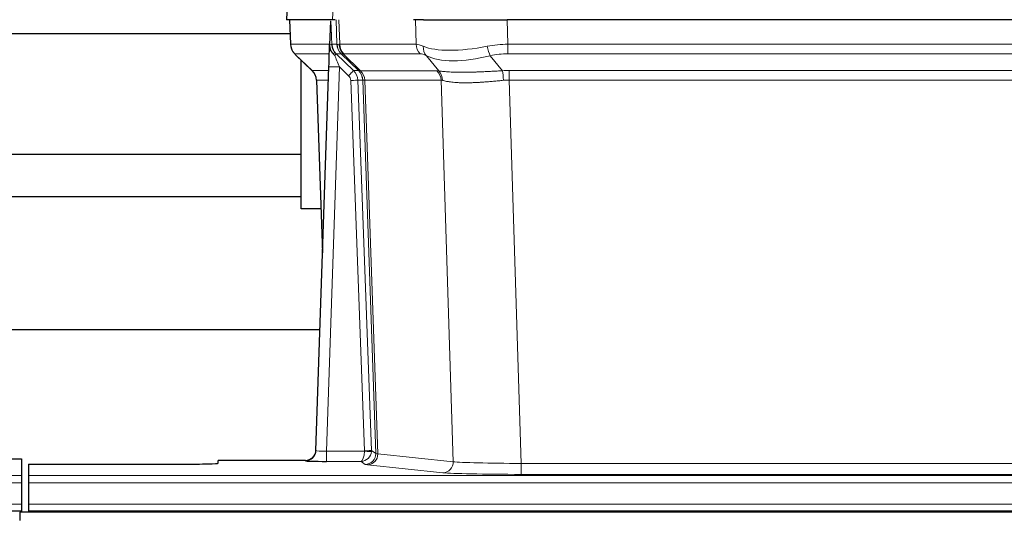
# Model space of a CAD drawing. Header units: inches. Extents: x 0 to 17820, y -10 to 12600.
# Tile 172 of 256: x 4779 to 5060, y 10604 to 10745. Entities that reach past the tile are written whole.
import ezdxf

# ---------------------------------------------------------------- set-up
doc = ezdxf.new("R2010")
doc.units = ezdxf.units.IN
doc.layers.add('1', color=7, linetype='Continuous', true_color=0xffffff)

msp = doc.modelspace()

# ---------------------------------------------------------------- linework, layer by layer
at = {"layer": '1', "color": 2, "linetype": 'Continuous', "lineweight": 25}
for p, q in [((4855.676, 10752.408), (4855.295, 10745.249)), ((4868.429, 10745.249), (4855.312, 10745.249)), ((4856.236, 10745.249), (4856.484, 10738.238)), ((4869.214, 10745.249), (4868.429, 10745.249)), ((4894.363, 10745.249), (4891.468, 10745.249)), ((4894.363, 10745.249), (4918.222, 10745.249)), ((5133.445, 10745.249), (4918.222, 10745.249)), ((4867.849, 10744.818), (4867.622, 10738.088)), ((4753.968, 10741.354), (4856.373, 10741.354)), ((4867.622, 10738.088), (4867.621, 10738.038)), ((4857.897, 10735.233), (4862.686, 10730.675)), ((4859.534, 10691.354), (4859.534, 10733.675)), ((4863.724, 10622.394), (4867.413, 10731.77)), ((4863.846, 10728.019), (4865.625, 10678.746)), ((4859.534, 10706.854), (4753.968, 10706.854)), ((4753.968, 10694.854), (4859.534, 10694.854)), ((4865.17, 10691.354), (4859.534, 10691.354)), ((4864.853, 10656.862), (4696.762, 10656.862)), ((4863.717, 10622.26), (4863.724, 10622.394)), ((4771.876, 10620.047), (4779.834, 10620.047)), ((4779.834, 10620.047), (4779.834, 10615.274)), ((4860.736, 10619.628), (4835.834, 10619.628)), ((4835.834, 10618.81), (4835.834, 10619.628)), ((4781.834, 10618.548), (4781.834, 10615.274)), ((4781.834, 10618.548), (4825.834, 10618.548)), ((4779.834, 10615.274), (4779.834, 10613.205)), ((4781.834, 10615.274), (4781.834, 10613.205)), ((4779.834, 10613.205), (4779.834, 10607.179)), ((4781.834, 10613.205), (4781.834, 10607.179)), ((4291.834, 10605.249), (4779.834, 10605.249)), ((5756.334, 10604.854), (4779.334, 10604.854)), ((4779.334, 10604.854), (4779.334, 10602.489)), ((4779.834, 10607.179), (4779.834, 10605.249)), ((4779.834, 10605.249), (4779.834, 10604.854)), ((4781.834, 10607.179), (4781.834, 10605.249)), ((4781.834, 10605.249), (4781.834, 10604.854)), ((4781.834, 10605.249), (5269.834, 10605.249))]:
    msp.add_line(p, q, dxfattribs=at)
at = {"layer": '1', "color": 110, "linetype": 'Continuous', "lineweight": 13}
for p, q in [((4855.692, 10752.406), (4855.312, 10745.249)), ((4868.429, 10745.249), (4868.803, 10752.406)), ((4856.252, 10745.249), (4856.5, 10738.254)), ((4869.698, 10738.254), (4869.455, 10745.249)), ((4870.24, 10745.249), (4870.483, 10738.254)), ((4892.231, 10738.254), (4892.04, 10745.249)), ((4918.222, 10745.249), (4918.413, 10738.254)), ((4856.5, 10738.254), (4867.628, 10738.254)), ((4868.237, 10738.254), (4869.698, 10738.254)), ((4870.483, 10738.254), (4892.231, 10738.254)), ((4918.413, 10735.517), (4918.413, 10738.254)), ((4918.413, 10738.254), (5133.254, 10738.254)), ((4867.538, 10735.517), (4857.718, 10735.517)), ((4857.813, 10735.325), (4862.626, 10730.744)), ((4870.917, 10735.517), (4869.482, 10735.517)), ((4869.482, 10735.517), (4874.409, 10730.767)), ((4875.846, 10730.761), (4870.954, 10735.505)), ((4871.5, 10735.505), (4876.446, 10730.708)), ((4893.413, 10735.517), (4871.666, 10735.517)), ((4898.683, 10730.641), (4895.19, 10734.958)), ((4913.389, 10734.958), (4916.842, 10730.69)), ((5133.254, 10735.517), (4918.413, 10735.517)), ((4870.411, 10731.774), (4866.717, 10622.233)), ((4873.021, 10729.259), (4870.411, 10731.774)), ((4862.639, 10730.767), (4867.379, 10730.767)), ((4874.409, 10730.767), (4875.821, 10730.767)), ((4876.446, 10730.708), (4898.18, 10730.708)), ((4918.755, 10728.028), (4918.755, 10730.766)), ((4918.755, 10730.766), (5132.912, 10730.766)), ((4867.287, 10728.032), (4863.857, 10728.032)), ((4863.857, 10728.032), (4865.631, 10678.919)), ((4877.523, 10622.328), (4873.632, 10727.891)), ((4875.629, 10728.032), (4879.521, 10622.469)), ((4877.039, 10728.032), (4875.629, 10728.032)), ((4880.749, 10621.572), (4877.039, 10728.032)), ((4877.622, 10727.988), (4881.335, 10621.459)), ((4899.362, 10727.988), (4877.628, 10727.988)), ((4902.82, 10619.212), (4899.362, 10727.988)), ((4918.755, 10728.028), (4922.229, 10618.743)), ((5132.912, 10728.028), (4918.755, 10728.028)), ((4866.717, 10622.233), (4866.717, 10619.338)), ((4866.717, 10622.233), (4877.522, 10622.233)), ((4879.521, 10622.469), (4880.749, 10621.572)), ((4860.726, 10619.496), (4860.736, 10619.628)), ((4866.717, 10619.338), (4876.559, 10619.338)), ((4877.753, 10618.466), (4876.559, 10619.338)), ((4881.335, 10621.459), (4902.82, 10619.212)), ((4899.911, 10616.095), (4878.426, 10618.342)), ((4922.229, 10618.743), (4922.229, 10615.639)), ((4922.229, 10618.743), (5129.439, 10618.743)), ((4291.834, 10615.274), (4779.834, 10615.274)), ((4781.834, 10615.274), (5269.834, 10615.274)), ((5129.439, 10615.639), (4922.229, 10615.639)), ((4291.834, 10613.205), (4779.834, 10613.205)), ((4781.834, 10613.205), (5269.834, 10613.205)), ((4291.834, 10607.179), (4779.834, 10607.179)), ((4781.834, 10607.179), (5269.834, 10607.179))]:
    msp.add_line(p, q, dxfattribs=at)
for centre, major_axis, ratio, start_param, end_param in [((4860.495, 10738.394), (0, 4), 0.9993908, 1.6057029, 2.3736478), ((4866.239, 10738.185), (-1.999, -0.077), 0.1036431, 2.3309857, 3.1065184), ((4873.693, 10738.394), (0, 4), 0.9993908, 1.6057029, 2.3736478), ((4897.493, 10715.394), (-27.808, 22.856), 0.0163197, 6.2307105, 6.2626907), ((4873.731, 10738.382), (1.703, 3.619), 0.9971774, 2.0444506, 2.8128075), ((4896.343, 10748.484), (26.658, 10.191), 0.0473724, 3.1922144, 3.3375655), ((4897.493, 10715.394), (-27.661, 22.629), 0.117212, 6.1415193, 6.1734995), ((4874.196, 10738.382), (-0.603, 3.954), 0.9772749, 1.4578558, 2.2262127), ((4874.362, 10738.394), (0, 4), 0.9702957, 1.6057029, 2.3736478), ((4896.11, 10738.394), (0, 4), 0.9702957, 1.6057029, 2.3736478), ((4919.062, 10715.394), (-27.492, 22.639), 0.1155218, 5.9182109, 6.1390417), ((4897.886, 10737.836), (1.736, 3.604), 0.8689501, 2.008197, 2.795133), ((4918.159, 10748.484), (26.677, 8.186), 0.3267204, 3.5164364, 4.4002733), ((4919.062, 10715.394), (-26.983, 1.545), 0.8452785, 4.7847941, 5.0056249), ((4913.389, 10737.836), (-0.881, 3.902), 0.2224052, 1.5615969, 2.3485329), ((4881.534, 10712.517), (-23.826, 22.997), 0.016839, 6.265741, 6.3949638), ((4867.507, 10734.733), (-1.583, -1.222), 0.0276319, 2.3426468, 3.1139303), ((4868.093, 10734.078), (-1.388, -1.44), 0.0242285, 2.3413968, 3.1173399), ((4870.411, 10731.844), (-1.856, 4.567), 0.0053314, 0.7881854, 1.5839148), ((4872.259, 10738.394), (-3.533, 1.889), 0.9978057, 1.1483024, 1.2948027), ((4894.716, 10712.517), (-23.81, 22.996), 0.0168486, 6.2337622, 6.2657424), ((4896.343, 10748.484), (25.449, 12.923), 0.0600246, 3.1865743, 3.3319254), ((4894.797, 10712.517), (-23.636, 22.829), 0.1185163, 6.1610868, 6.193067), ((4916.366, 10712.517), (-23.46, 22.829), 0.1194803, 5.9401815, 6.1610123), ((4918.159, 10748.484), (25.873, 10.634), 0.4068526, 3.4799804, 4.3638173), ((4919.062, 10712.517), (-16.721, 16.271), 0.9721633, 5.498263, 5.7190939), ((4870.411, 10731.669), (2.998, -0.101), 0.0348797, 1.5719726, 3.1427689), ((4887.507, 10706.75), (-24.879, 24.014), 0.016827, 6.2657537, 6.3097783), ((4859.862, 10727.89), (0, -4), 0.9993908, 1.606401, 2.3736478), ((4873.021, 10729.328), (-1.388, -1.44), 0.0242285, 1.5456675, 3.1173399), ((4871.632, 10727.82), (-1.703, 1.052), 0.998638, 3.7311375, 4.4983842), ((4871.632, 10727.89), (-2.83, 2.828), 0.9993905, 3.9625957, 4.7298424), ((4873.044, 10727.89), (0, -4), 0.9993908, 1.606401, 2.3736478), ((4900.658, 10706.75), (-24.848, 24.014), 0.0168509, 6.2432976, 6.2657509), ((4873.069, 10727.884), (-1.442, -3.731), 0.998056, 1.9750302, 2.7420583), ((4873.744, 10727.831), (-0.019, -4), 0.9702844, 1.6145674, 2.378208), ((4873.75, 10727.831), (0, -4), 0.9702957, 1.6100662, 2.3736478), ((4895.484, 10727.831), (0, -4), 0.9702957, 1.6100662, 2.3736478), ((4922.246, 10706.599), (-24.592, 23.931), 0.1189226, 6.0865623, 6.1615802), ((4895.987, 10727.763), (-0.926, -3.891), 0.9457602, 1.8333412, 2.5978993), ((4919.544, 10706.766), (-17.528, 16.98), 0.9676454, 5.4983426, 5.5781901), ((4916.842, 10727.812), (0.32, -3.987), 0.0824896, 1.6016287, 2.3703401), ((4873.632, 10727.961), (-1.999, -0.074), 0.0348758, 1.5695108, 3.106687), ((4897.881, 10703.873), (-20.849, 24.157), 0.0182438, 6.248525, 6.2709784), ((4919.55, 10703.722), (-20.559, 24.143), 0.1188179, 6.1116391, 6.1866571), ((4919.544, 10703.889), (-2.819, 24.028), 0.8253154, 6.1813941, 6.2612416), ((4860.726, 10622.495), (-2.991, 0.235), 0.9996552, 1.6492063, 3.1415821), ((4866.729, 10622.495), (3.005, 0.103), 0.0869619, 3.134501, 4.7052973), ((4876.559, 10622.337), (0.028, 3), 0.3214645, 3.1707908, 4.6805006), ((4876.559, 10622.337), (0.98, 2.84), 0.9849493, 3.4786225, 4.9883323), ((4876.523, 10622.294), (-0.605, 0.799), 0.9977271, 4.0039134, 4.0996791), ((4877.522, 10622.302), (1.997, -0.118), 0.0348391, 4.7144422, 6.2458161), ((4877.523, 10622.398), (1.999, 0.074), 0.0348758, 4.7111034, 6.2482796), ((4876.523, 10622.363), (-0.383, 2.976), 0.9995822, 4.5238521, 4.6196176), ((4877.753, 10621.465), (-1.769, -2.423), 0.9990158, 0.6312732, 2.2367485), ((4878.426, 10621.341), (-0.312, -2.984), 0.969741, 0.1074293, 1.71115), ((4900.752, 10621.487), (-20.016, 0.105), 0.0266879, 0.0359631, 0.2452873), ((4899.911, 10619.094), (-0.312, -2.984), 0.969741, 0.1074293, 1.71115), ((4922.235, 10619.24), (-20.013, 0.095), 0.0248544, 0.2452138, 1.5705958), ((4900.752, 10618.488), (-23.014, 0), 0.0261612, 0.0358052, 0.2451294), ((4922.235, 10616.241), (23.012, 0), 0.0261647, 3.3867297, 4.7121117)]:
    msp.add_ellipse(centre, major_axis=major_axis, ratio=ratio, start_param=start_param, end_param=end_param, dxfattribs=at)
at = {"layer": '1', "color": 2, "linetype": 'Continuous', "lineweight": 25}
for centre, major_axis, ratio, start_param, end_param in [((4867.413, 10731.945), (0.227, 6.726), 0.0008736, 4.686473, 5.8457525), ((4859.849, 10727.866), (3.886, 0.947), 0.998973, 6.0801535, 6.8477658), ((4884.73, 10703.872), (-20.882, 24.158), 0.0154016, 6.2674704, 6.3114951), ((4860.737, 10622.632), (0.15, 3), 0.998739, 3.1914798, 4.7286497), ((4866.729, 10619.496), (6.003, 0), 0.0262109, 3.1395311, 4.7103274), ((4825.834, 10618.81), (-10, 0), 0.0261859, 1.5707963, 3.1415927)]:
    msp.add_ellipse(centre, major_axis=major_axis, ratio=ratio, start_param=start_param, end_param=end_param, dxfattribs=at)
msp.add_open_spline([(4867.849, 10744.818), (4867.887, 10744.821), (4867.945, 10744.829), (4867.969, 10744.836), (4867.973, 10744.84)], degree=3, dxfattribs=at)
at = {"layer": '1', "color": 110, "linetype": 'Continuous', "lineweight": 13}
for points, knots in [([(4867.973, 10744.84), (4867.979, 10744.705), (4867.985, 10744.569), (4867.996, 10744.298), (4868.002, 10744.162), (4868.019, 10743.754), (4868.03, 10743.481), (4868.053, 10742.934), (4868.064, 10742.66), (4868.086, 10742.111), (4868.097, 10741.836), (4868.119, 10741.287), (4868.129, 10741.011), (4868.151, 10740.461), (4868.162, 10740.185), (4868.194, 10739.358), (4868.216, 10738.807), (4868.237, 10738.254)], [0, 0, 0, 0, 0.0625, 0.0625, 0.125, 0.125, 0.25, 0.25, 0.375, 0.375, 0.5, 0.5, 0.625, 0.625, 0.75, 0.75, 1, 1, 1, 1]), ([(4898.683, 10730.641), (4898.829, 10730.62), (4898.993, 10730.598), (4899.358, 10730.551), (4899.558, 10730.527), (4899.833, 10730.497), (4899.889, 10730.491), (4900.003, 10730.479), (4900.061, 10730.473), (4900.239, 10730.456), (4900.361, 10730.444), (4900.741, 10730.41), (4901.011, 10730.389), (4901.581, 10730.349), (4901.882, 10730.331), (4902.517, 10730.3), (4902.85, 10730.286), (4903.375, 10730.27), (4903.554, 10730.266), (4903.828, 10730.26), (4903.921, 10730.258), (4904.061, 10730.255), (4904.109, 10730.254), (4904.203, 10730.253), (4904.63, 10730.247), (4905.072, 10730.245), (4905.878, 10730.247), (4906.707, 10730.255), (4907.58, 10730.274), (4908.474, 10730.3), (4908.932, 10730.315), (4909.519, 10730.337), (4909.637, 10730.342), (4909.874, 10730.351), (4909.994, 10730.356), (4910.353, 10730.371), (4910.594, 10730.382), (4911.319, 10730.415), (4911.806, 10730.439), (4912.79, 10730.488), (4913.287, 10730.514), (4914.288, 10730.565), (4914.792, 10730.591), (4915.811, 10730.642), (4916.324, 10730.667), (4916.842, 10730.69)], [0, 0, 0, 0, 0.0625, 0.0625, 0.125, 0.125, 0.140625, 0.140625, 0.15625, 0.15625, 0.1875, 0.1875, 0.25, 0.25, 0.3125, 0.3125, 0.375, 0.375, 0.40625, 0.40625, 0.421875, 0.421875, 0.4296875, 0.4296875, 0.4375, 0.5, 0.5, 0.5625, 0.625, 0.625, 0.6875, 0.6875, 0.703125, 0.703125, 0.71875, 0.71875, 0.75, 0.75, 0.8125, 0.8125, 0.875, 0.875, 0.9375, 0.9375, 1, 1, 1, 1]), ([(4877.622, 10727.988), (4877.471, 10727.987), (4877.349, 10727.99), (4877.161, 10728.003), (4877.096, 10728.014), (4877.06, 10728.028)], [0, 0, 0, 0, 0.5, 0.5, 1, 1, 1, 1]), ([(4917.161, 10727.962), (4916.672, 10727.917), (4916.188, 10727.872), (4915.228, 10727.783), (4914.753, 10727.739), (4913.811, 10727.654), (4913.344, 10727.613), (4912.419, 10727.535), (4911.96, 10727.499), (4911.279, 10727.448), (4911.053, 10727.433), (4910.715, 10727.41), (4910.603, 10727.403), (4910.38, 10727.388), (4910.269, 10727.382), (4909.717, 10727.349), (4909.286, 10727.326), (4908.442, 10727.29), (4907.618, 10727.262), (4906.832, 10727.251), (4906.066, 10727.25), (4905.692, 10727.254), (4905.283, 10727.263), (4905.238, 10727.264), (4905.147, 10727.267), (4905.102, 10727.268), (4904.968, 10727.272), (4904.702, 10727.281), (4904.444, 10727.292), (4903.939, 10727.318), (4903.617, 10727.339), (4903.001, 10727.388), (4902.706, 10727.417), (4902.146, 10727.48), (4901.88, 10727.515), (4901.502, 10727.571), (4901.379, 10727.591), (4901.201, 10727.621), (4901.143, 10727.631), (4901.027, 10727.651), (4900.971, 10727.661), (4900.693, 10727.713), (4900.488, 10727.756), (4900.11, 10727.842), (4899.937, 10727.885), (4899.782, 10727.928)], [0, 0, 0, 0, 0.0625, 0.0625, 0.125, 0.125, 0.1875, 0.1875, 0.25, 0.25, 0.28125, 0.28125, 0.296875, 0.296875, 0.3125, 0.3125, 0.375, 0.375, 0.4375, 0.5, 0.5, 0.5625, 0.5625, 0.5703125, 0.5703125, 0.578125, 0.578125, 0.59375, 0.625, 0.625, 0.6875, 0.6875, 0.75, 0.75, 0.8125, 0.8125, 0.84375, 0.84375, 0.859375, 0.859375, 0.875, 0.875, 0.9375, 0.9375, 1, 1, 1, 1])]:
    msp.add_open_spline(points, degree=3, knots=knots, dxfattribs=at)
at = {"layer": '1', "color": 2, "linetype": 'Continuous', "lineweight": 25}
for points, knots in [([(4856.497, 10738.203), (4856.494, 10738.171), (4856.472, 10737.842), (4856.62, 10737.279), (4856.861, 10736.636), (4857.104, 10736.209), (4857.276, 10735.955), (4857.375, 10735.82), (4857.416, 10735.768)], [0, 0, 0, 0, 0.0267984, 0.2769207, 0.4859555, 0.6569382, 0.8419831, 1, 1, 1, 1]), ([(4867.621, 10738.038), (4867.616, 10737.917), (4867.619, 10737.679), (4867.644, 10737.446), (4867.672, 10737.273), (4867.683, 10737.215), (4867.702, 10737.129), (4867.708, 10737.101), (4867.722, 10737.044), (4867.73, 10737.016), (4867.768, 10736.876), (4867.805, 10736.768), (4867.891, 10736.558), (4867.94, 10736.456), (4868.009, 10736.333), (4868.023, 10736.308), (4868.053, 10736.26), (4868.068, 10736.235), (4868.114, 10736.164), (4868.146, 10736.118), (4868.213, 10736.027), (4868.248, 10735.982), (4868.321, 10735.896), (4868.358, 10735.853), (4868.416, 10735.79), (4868.436, 10735.769), (4868.475, 10735.728), (4868.495, 10735.707), (4868.536, 10735.665), (4868.556, 10735.644), (4868.596, 10735.6), (4868.616, 10735.578), (4868.635, 10735.554)], [0, 0, 0, 0, 0.125, 0.25, 0.25, 0.3125, 0.3125, 0.34375, 0.34375, 0.375, 0.375, 0.5, 0.5, 0.625, 0.625, 0.65625, 0.65625, 0.6875, 0.6875, 0.75, 0.75, 0.8125, 0.8125, 0.875, 0.875, 0.90625, 0.90625, 0.9375, 0.9375, 0.96875, 0.96875, 1, 1, 1, 1]), ([(4868.237, 10738.254), (4868.239, 10738.2), (4868.242, 10738.147), (4868.251, 10738.04), (4868.257, 10737.987), (4868.276, 10737.831), (4868.293, 10737.729), (4868.335, 10737.529), (4868.359, 10737.43), (4868.415, 10737.235), (4868.447, 10737.139), (4868.5, 10736.996), (4868.519, 10736.949), (4868.558, 10736.854), (4868.579, 10736.807), (4868.643, 10736.667), (4868.69, 10736.575), (4868.79, 10736.394), (4868.844, 10736.305), (4868.961, 10736.128), (4869.023, 10736.04), (4869.09, 10735.953)], [0, 0, 0, 0, 0.0625, 0.0625, 0.125, 0.125, 0.25, 0.25, 0.375, 0.375, 0.5, 0.5, 0.5625, 0.5625, 0.625, 0.625, 0.75, 0.75, 0.875, 0.875, 1, 1, 1, 1]), ([(4868.635, 10735.554), (4868.705, 10735.467), (4868.778, 10735.382), (4868.891, 10735.258), (4868.929, 10735.217), (4869.006, 10735.136), (4869.046, 10735.096), (4869.085, 10735.057)], [0, 0, 0, 0, 0.5, 0.5, 0.75, 0.75, 1, 1, 1, 1])]:
    msp.add_open_spline(points, degree=3, knots=knots, dxfattribs=at)
at = {"layer": '1', "color": 110, "linetype": 'Continuous', "lineweight": 13}
msp.add_open_spline([(4875.846, 10730.761), (4875.881, 10730.749), (4876.015, 10730.729), (4876.277, 10730.714), (4876.441, 10730.709)], degree=3, dxfattribs=at)
for points, weights in [([(4876.441, 10730.709), (4876.443, 10730.708), (4876.446, 10730.708)], [0.500000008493, 0.499999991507, 0.500000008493]), ([(4877.628, 10727.988), (4877.625, 10727.988), (4877.622, 10727.988)], [0.500000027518, 0.499999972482, 0.500000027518])]:
    msp.add_rational_spline(points, weights, degree=2, dxfattribs=at)

doc.saveas('drawing.dxf')
